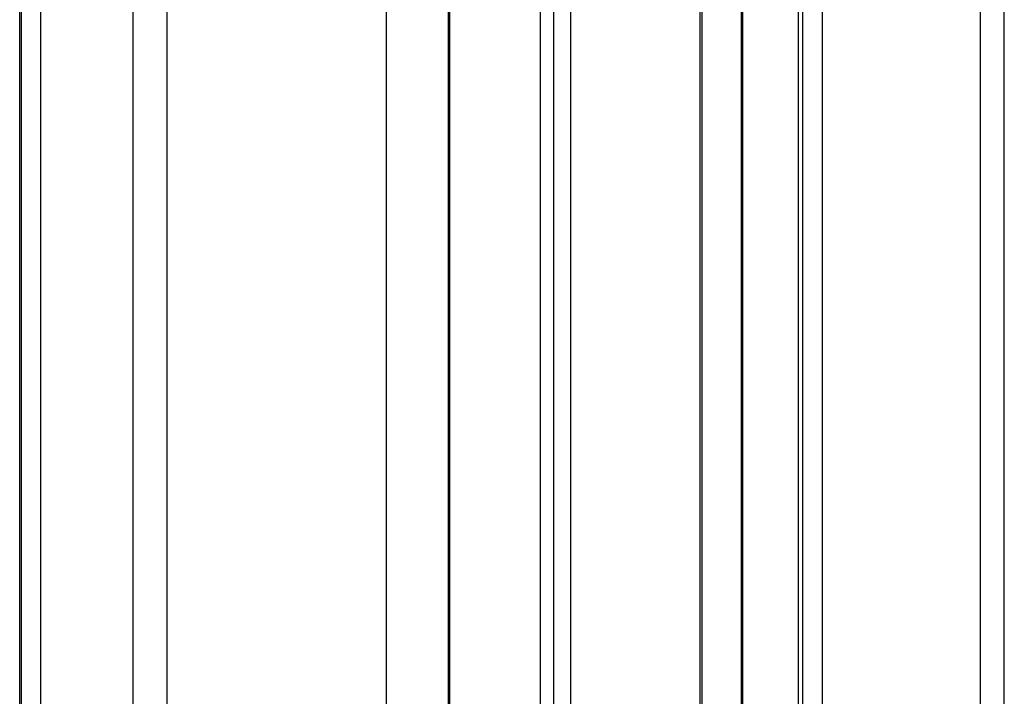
# Model space of a CAD drawing. Header units: millimetres. Extents: x 2845.84 to 2846.96, y 2905.71 to 2908.01.
# Tile 8 of 33: x 2846.04 to 2846.11, y 2906.38 to 2906.43. Entities that reach past the tile are written whole.
import ezdxf

# ---------------------------------------------------------------- set-up
doc = ezdxf.new("R2010")
doc.units = ezdxf.units.MM
doc.layers.add('SANINDUSA', color=3, linetype='Continuous')

msp = doc.modelspace()

# ---------------------------------------------------------------- linework, layer by layer
at = {"layer": 'SANINDUSA', "linetype": 'Continuous'}
for p, q in [((2846.038133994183, 2905.952696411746), (2846.038133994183, 2907.855976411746)), ((2846.03827195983, 2905.952696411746), (2846.03827195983, 2907.855976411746)), ((2846.039716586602, 2905.952696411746), (2846.039716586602, 2907.855976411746)), ((2846.046624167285, 2905.952696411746), (2846.046624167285, 2907.855976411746)), ((2846.049169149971, 2905.952696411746), (2846.049169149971, 2907.855976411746)), ((2846.065554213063, 2905.952696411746), (2846.065554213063, 2907.855976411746)), ((2846.089012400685, 2905.952696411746), (2846.089012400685, 2907.855976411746)), ((2846.08915454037, 2905.952696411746), (2846.08915454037, 2907.855976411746)), ((2846.092081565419, 2905.952696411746), (2846.092081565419, 2907.855976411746)), ((2846.092189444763, 2905.952696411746), (2846.092189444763, 2907.855976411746)), ((2846.096351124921, 2905.952696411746), (2846.096351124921, 2907.855976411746)), ((2846.0966702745, 2905.952696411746), (2846.0966702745, 2907.855976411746)), ((2846.098160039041, 2905.952696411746), (2846.098160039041, 2907.855976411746)), ((2846.109938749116, 2907.855976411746), (2846.109938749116, 2905.952696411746)), ((2846.111738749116, 2905.952696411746), (2846.111738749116, 2907.855976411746)), ((2846.070175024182, 2907.854336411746), (2846.070175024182, 2905.954336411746)), ((2846.07029718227, 2905.954336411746), (2846.07029718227, 2907.854336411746)), ((2846.077066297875, 2905.954336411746), (2846.077066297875, 2907.854336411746)), ((2846.078071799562, 2905.954336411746), (2846.078071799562, 2907.854336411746)), ((2846.079330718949, 2905.954336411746), (2846.079330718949, 2907.854336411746))]:
    msp.add_line(p, q, dxfattribs=at)

doc.saveas('drawing.dxf')
